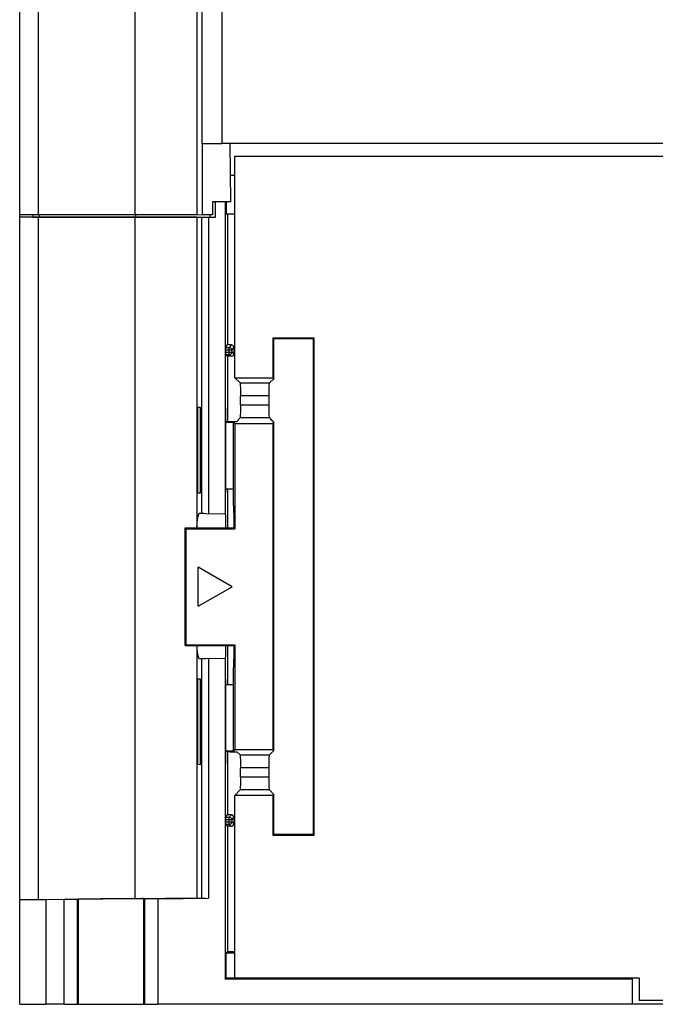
# Model space of a CAD drawing. Extents: x 0 to 420, y 0 to 297.
# Tile 1 of 34: x 184 to 201, y 33 to 60. Entities that reach past the tile are written whole.
import ezdxf

# ---------------------------------------------------------------- set-up
doc = ezdxf.new("R2010")
doc.units = 0
doc.header["$LTSCALE"] = 23.1
doc.layers.get('0').update_dxf_attribs({"linetype": 'CONTINUOUS'})

msp = doc.modelspace()

# ---------------------------------------------------------------- linework, layer by layer
at = {"color": 7, "linetype": 'CONTINUOUS'}
for p, q in [((184.138, 35.994), (184.138, 82.262)), ((184.635, 60.843), (184.635, 54.368)), ((187.239, 54.368), (187.239, 60.843)), ((188.895, 60.84), (188.895, 54.365)), ((189.038, 56.276), (189.038, 60.825)), ((189.563, 60.824), (189.563, 56.274)), ((189.038, 56.284), (189.037, 54.359)), ((227.713, 56.274), (189.563, 56.274)), ((189.781, 56.284), (189.795, 54.709)), ((189.913, 49.984), (189.913, 55.934)), ((189.913, 55.934), (227.363, 55.934)), ((189.913, 55.414), (189.789, 55.414)), ((189.318, 54.709), (189.318, 54.359)), ((189.795, 54.709), (189.318, 54.709)), ((189.388, 54.709), (189.388, 54.289)), ((189.651, 54.709), (189.651, 46.344)), ((189.685, 54.367), (189.685, 54.717)), ((184.138, 54.369), (184.162, 54.369)), ((184.479, 54.368), (184.635, 54.368)), ((184.635, 54.298), (184.479, 54.298)), ((184.488, 54.368), (184.488, 54.299)), ((184.589, 54.299), (187.257, 54.299)), ((184.635, 54.368), (187.239, 54.368)), ((184.635, 54.298), (184.635, 35.998)), ((187.239, 54.298), (184.635, 54.298)), ((184.654, 54.368), (184.654, 54.299)), ((187.239, 36.02), (187.239, 54.298)), ((187.257, 54.299), (187.257, 54.368)), ((188.632, 54.298), (188.946, 54.297)), ((188.895, 54.295), (188.82, 54.296)), ((188.895, 54.365), (189.037, 54.359)), ((188.895, 54.295), (188.895, 45.973)), ((189.029, 54.29), (188.895, 54.295)), ((188.946, 54.297), (189.155, 54.296)), ((189.029, 46.356), (189.029, 54.29)), ((189.045, 54.29), (189.029, 54.29)), ((189.318, 54.359), (189.037, 54.359)), ((189.155, 54.296), (189.244, 54.295)), ((189.204, 54.289), (189.204, 46.352)), ((189.244, 54.359), (189.244, 54.295)), ((189.244, 54.295), (189.388, 54.289)), ((189.913, 54.374), (189.685, 54.374)), ((189.715, 54.374), (189.685, 54.367)), ((189.715, 54.374), (189.715, 50.869)), ((190.94, 49.984), (190.94, 51.057)), ((190.963, 51.036), (190.94, 51.057)), ((190.94, 51.057), (192.036, 51.057)), ((190.963, 49.963), (190.963, 51.036)), ((192.013, 51.036), (190.963, 51.036)), ((192.013, 51.036), (192.036, 51.057)), ((192.013, 51.036), (192.013, 37.736)), ((192.036, 51.057), (192.036, 37.711)), ((189.66, 50.802), (189.715, 50.869)), ((189.66, 50.802), (189.765, 50.802)), ((189.66, 50.732), (189.66, 50.676)), ((189.765, 50.732), (189.66, 50.732)), ((189.82, 50.869), (189.715, 50.869)), ((189.82, 50.869), (189.765, 50.802)), ((189.765, 50.606), (189.765, 50.802)), ((189.826, 50.732), (189.765, 50.732)), ((189.835, 50.732), (189.826, 50.732)), ((189.835, 50.732), (189.89, 50.799)), ((189.835, 50.732), (189.835, 50.676)), ((189.89, 50.799), (189.89, 50.634)), ((189.66, 50.676), (189.8, 50.676)), ((189.66, 50.606), (189.715, 50.564)), ((189.765, 50.606), (189.66, 50.606)), ((189.715, 50.564), (189.715, 48.819)), ((189.82, 50.564), (189.715, 50.564)), ((189.8, 50.616), (189.765, 50.606)), ((189.765, 50.606), (189.82, 50.564)), ((189.8, 50.676), (189.833, 50.676)), ((189.833, 50.676), (189.835, 50.676)), ((189.89, 50.634), (189.835, 50.676)), ((190.055, 49.853), (189.913, 49.984)), ((189.913, 49.984), (190.94, 49.984)), ((190.963, 49.963), (190.843, 49.853)), ((190.94, 49.984), (190.963, 49.963)), ((190.055, 49.853), (190.843, 49.853)), ((190.064, 49.263), (190.064, 49.504)), ((190.834, 49.504), (190.064, 49.504)), ((190.834, 49.263), (190.834, 49.504)), ((188.923, 46.896), (188.923, 49.2)), ((188.923, 49.2), (188.98, 49.197)), ((188.98, 49.197), (188.98, 46.895)), ((189.67, 49.187), (189.66, 49.185)), ((189.66, 49.185), (189.66, 46.907)), ((189.67, 48.816), (189.67, 49.187)), ((190.064, 49.263), (190.834, 49.263)), ((190.055, 48.913), (189.968, 48.819)), ((190.843, 48.913), (190.055, 48.913)), ((190.843, 48.913), (190.963, 48.784)), ((189.66, 48.816), (189.773, 48.819)), ((189.66, 48.794), (189.881, 48.794)), ((189.773, 48.819), (189.968, 48.819)), ((189.881, 48.794), (189.913, 48.759)), ((189.881, 46.662), (189.881, 48.794)), ((189.913, 48.759), (189.913, 45.941)), ((189.913, 48.759), (190.94, 48.759)), ((190.963, 48.784), (190.94, 48.759)), ((190.94, 40.009), (190.94, 48.759)), ((190.963, 39.988), (190.963, 48.784)), ((189.66, 47.012), (189.881, 47.012)), ((189.67, 46.909), (189.67, 47.012)), ((189.715, 47.012), (189.715, 45.961)), ((188.98, 46.895), (188.923, 46.896)), ((189.66, 46.907), (189.67, 46.909)), ((189.894, 46.246), (189.881, 46.662)), ((188.956, 46.36), (189.029, 46.356)), ((189.664, 46.347), (189.651, 46.344)), ((189.669, 46.281), (189.664, 46.347)), ((189.894, 45.961), (189.894, 46.246)), ((188.583, 45.961), (188.601, 45.941)), ((188.583, 42.811), (188.583, 45.961)), ((188.583, 45.961), (189.894, 45.961)), ((188.895, 45.973), (188.893, 45.961)), ((189.894, 45.961), (189.913, 45.941)), ((188.601, 45.941), (188.601, 42.828)), ((188.601, 45.941), (189.913, 45.941)), ((189.842, 44.384), (188.933, 44.909)), ((188.933, 43.859), (188.933, 44.909)), ((188.933, 43.859), (189.842, 44.384)), ((188.601, 42.828), (188.583, 42.811)), ((188.583, 42.811), (189.894, 42.811)), ((188.601, 42.828), (189.913, 42.828)), ((188.895, 42.811), (188.895, 36.032)), ((189.715, 42.811), (189.715, 41.762)), ((189.894, 42.811), (189.913, 42.828)), ((189.894, 42.555), (189.894, 42.811)), ((189.913, 42.828), (189.913, 40.009)), ((189.881, 42.112), (189.894, 42.555)), ((189.664, 42.462), (188.956, 42.45)), ((189.029, 42.449), (188.956, 42.45)), ((189.029, 36.027), (189.029, 42.449)), ((189.204, 42.452), (189.204, 36.029)), ((189.664, 42.462), (189.651, 42.459)), ((189.651, 42.459), (189.651, 33.858)), ((189.881, 39.98), (189.881, 42.112)), ((188.923, 39.612), (188.923, 41.917)), ((188.923, 41.917), (188.98, 41.913)), ((188.98, 41.913), (188.98, 39.611)), ((189.67, 41.904), (189.66, 41.902)), ((189.66, 41.902), (189.66, 39.623)), ((189.66, 41.762), (189.881, 41.762)), ((189.67, 41.762), (189.67, 41.904)), ((189.66, 39.98), (189.881, 39.98)), ((189.773, 39.959), (189.66, 39.961)), ((189.67, 39.625), (189.67, 39.961)), ((189.715, 39.959), (189.715, 38.269)), ((189.773, 39.959), (189.968, 39.959)), ((189.881, 39.98), (189.913, 40.009)), ((190.94, 40.009), (189.913, 40.009)), ((190.055, 39.878), (189.968, 39.959)), ((190.055, 39.878), (190.843, 39.878)), ((190.963, 39.988), (190.843, 39.878)), ((190.94, 40.009), (190.963, 39.988)), ((189.66, 39.623), (189.67, 39.625)), ((188.98, 39.611), (188.923, 39.612)), ((190.834, 39.529), (190.064, 39.529)), ((190.064, 39.288), (190.064, 39.529)), ((190.834, 39.288), (190.834, 39.529)), ((190.064, 39.288), (190.834, 39.288)), ((190.055, 38.938), (189.913, 38.784)), ((190.843, 38.938), (190.055, 38.938)), ((190.843, 38.938), (190.963, 38.809)), ((190.94, 38.784), (189.913, 38.784)), ((189.913, 33.884), (189.913, 38.784)), ((190.963, 38.809), (190.94, 38.784)), ((190.94, 37.711), (190.94, 38.784)), ((190.963, 37.736), (190.963, 38.809)), ((189.66, 38.202), (189.715, 38.269)), ((189.66, 38.202), (189.765, 38.202)), ((189.765, 38.132), (189.66, 38.132)), ((189.66, 38.132), (189.66, 38.076)), ((189.66, 38.076), (189.8, 38.076)), ((189.82, 38.269), (189.715, 38.269)), ((189.82, 38.269), (189.765, 38.202)), ((189.765, 38.006), (189.765, 38.202)), ((189.826, 38.132), (189.765, 38.132)), ((189.8, 38.076), (189.833, 38.076)), ((189.835, 38.132), (189.826, 38.132)), ((189.833, 38.076), (189.835, 38.076)), ((189.835, 38.132), (189.89, 38.199)), ((189.835, 38.132), (189.835, 38.076)), ((189.89, 38.035), (189.835, 38.076)), ((189.89, 38.199), (189.89, 38.035)), ((189.66, 38.006), (189.715, 37.965)), ((189.765, 38.006), (189.66, 38.006)), ((189.82, 37.965), (189.715, 37.965)), ((189.715, 37.965), (189.715, 34.599)), ((189.8, 38.016), (189.765, 38.006)), ((189.765, 38.006), (189.82, 37.965)), ((190.963, 37.736), (190.94, 37.711)), ((192.036, 37.711), (190.94, 37.711)), ((192.013, 37.736), (190.963, 37.736)), ((192.013, 37.736), (192.036, 37.711)), ((184.138, 33.186), (184.138, 35.986)), ((184.635, 35.998), (187.239, 36.02)), ((185.329, 35.995), (184.838, 35.99)), ((184.838, 35.99), (184.838, 33.184)), ((185.329, 33.184), (185.329, 35.995)), ((185.713, 36.003), (185.679, 35.998)), ((185.679, 35.999), (185.679, 33.185)), ((185.713, 33.189), (185.713, 36.003)), ((187.497, 36.014), (187.463, 36.018)), ((187.463, 36.018), (187.463, 33.189)), ((187.497, 33.185), (187.497, 36.014)), ((187.846, 36.017), (189.204, 36.029)), ((187.846, 36.017), (187.846, 33.184)), ((188.895, 36.031), (189.029, 36.027)), ((189.715, 34.599), (189.677, 34.552)), ((189.715, 34.599), (189.913, 34.599)), ((189.913, 34.552), (189.677, 34.552)), ((189.677, 33.89), (189.677, 34.552)), ((189.651, 33.858), (189.677, 33.89)), ((200.588, 33.858), (189.651, 33.858)), ((189.677, 33.89), (189.913, 33.89)), ((200.763, 33.884), (189.913, 33.884)), ((200.588, 33.184), (200.588, 33.884)), ((200.763, 33.884), (200.763, 33.289)), ((224.213, 33.289), (200.763, 33.289)), ((184.621, 33.184), (184.838, 33.184)), ((185.329, 33.184), (184.838, 33.184)), ((185.679, 33.185), (185.713, 33.189)), ((187.463, 33.189), (187.497, 33.185)), ((200.588, 33.184), (187.846, 33.184)), ((224.388, 33.19), (200.588, 33.19))]:
    msp.add_line(p, q, dxfattribs=at)
for points in [[(189.038, 56.276), (189.064, 56.275), (189.138, 56.275), (189.254, 56.275), (189.4, 56.275), (189.563, 56.274)], [(184.232, 54.299), (184.162, 54.299), (184.138, 54.299)], [(184.162, 54.369), (184.232, 54.369), (184.341, 54.369), (184.479, 54.368)], [(184.479, 54.298), (184.341, 54.299), (184.232, 54.299)], [(184.488, 54.299), (184.5, 54.299), (184.536, 54.299), (184.589, 54.299)], [(187.239, 54.368), (187.66, 54.368), (188.049, 54.368), (188.384, 54.367), (188.647, 54.366), (188.82, 54.366), (188.895, 54.365)], [(188.82, 54.296), (188.647, 54.296), (188.384, 54.297), (188.049, 54.298), (187.66, 54.298), (187.239, 54.298)], [(187.257, 54.299), (187.762, 54.299), (188.229, 54.298), (188.632, 54.298)], [(189.388, 54.289), (189.138, 54.289), (189.083, 54.289), (189.045, 54.29)], [(189.66, 50.802), (189.66, 50.792), (189.66, 50.767), (189.66, 50.732)], [(189.765, 50.802), (189.8, 50.792), (189.826, 50.767), (189.835, 50.732)], [(189.89, 50.799), (189.88, 50.834), (189.855, 50.859), (189.82, 50.869)], [(189.66, 50.676), (189.66, 50.641), (189.66, 50.616), (189.66, 50.606)], [(189.835, 50.676), (189.826, 50.641), (189.8, 50.616)], [(189.82, 50.564), (189.855, 50.574), (189.88, 50.599), (189.89, 50.634)], [(190.055, 49.853), (190.058, 49.834), (190.06, 49.783), (190.062, 49.707), (190.063, 49.61), (190.064, 49.504)], [(190.834, 49.504), (190.835, 49.61), (190.836, 49.707), (190.838, 49.783), (190.841, 49.834), (190.843, 49.853)], [(190.064, 49.263), (190.063, 49.156), (190.062, 49.06), (190.06, 48.983), (190.058, 48.932), (190.055, 48.913)], [(190.843, 48.913), (190.841, 48.932), (190.838, 48.983), (190.836, 49.06), (190.835, 49.156), (190.834, 49.263)], [(188.895, 45.973), (188.914, 46.188), (188.934, 46.317), (188.956, 46.359)], [(189.029, 46.356), (189.045, 46.355), (189.083, 46.354), (189.138, 46.353), (189.651, 46.344)], [(189.674, 45.961), (189.673, 46.085), (189.669, 46.281)], [(188.956, 42.45), (188.934, 42.494), (188.914, 42.625), (188.897, 42.811)], [(189.664, 42.462), (189.669, 42.53), (189.673, 42.726), (189.674, 42.811)], [(189.651, 42.459), (189.138, 42.45), (189.083, 42.45), (189.045, 42.449), (189.029, 42.449)], [(190.055, 39.878), (190.058, 39.859), (190.06, 39.808), (190.062, 39.732), (190.063, 39.635), (190.064, 39.529)], [(190.834, 39.529), (190.835, 39.635), (190.836, 39.732), (190.838, 39.808), (190.841, 39.859), (190.843, 39.878)], [(190.064, 39.288), (190.063, 39.181), (190.062, 39.085), (190.06, 39.008), (190.058, 38.957), (190.055, 38.938)], [(190.843, 38.938), (190.841, 38.957), (190.838, 39.008), (190.836, 39.085), (190.835, 39.181), (190.834, 39.288)], [(189.66, 38.202), (189.66, 38.192), (189.66, 38.167), (189.66, 38.132)], [(189.66, 38.076), (189.66, 38.041), (189.66, 38.016), (189.66, 38.006)], [(189.765, 38.202), (189.8, 38.192), (189.826, 38.167), (189.835, 38.132)], [(189.835, 38.076), (189.826, 38.041), (189.8, 38.016)], [(189.89, 38.199), (189.88, 38.234), (189.855, 38.259), (189.82, 38.269)], [(189.82, 37.965), (189.855, 37.974), (189.88, 37.999), (189.89, 38.035)], [(184.138, 35.994), (184.162, 35.994), (184.232, 35.995), (184.341, 35.995), (184.479, 35.996), (184.635, 35.998)], [(184.838, 35.99), (184.621, 35.989), (184.426, 35.987), (184.272, 35.986), (184.172, 35.986), (184.138, 35.986)], [(185.679, 35.998), (185.65, 35.998), (185.574, 35.997), (185.462, 35.996), (185.329, 35.995)], [(186.588, 36.012), (186.319, 36.01), (186.078, 36.007), (185.885, 36.005), (185.76, 36.004), (185.713, 36.003)], [(187.463, 36.018), (187.416, 36.018), (187.29, 36.017), (187.097, 36.016), (186.856, 36.014), (186.588, 36.012)], [(187.239, 36.02), (187.66, 36.024), (188.049, 36.027), (188.384, 36.029), (188.647, 36.031), (188.82, 36.032), (188.895, 36.031)], [(187.846, 36.017), (187.713, 36.016), (187.601, 36.015), (187.525, 36.014), (187.497, 36.014)], [(189.029, 36.027), (189.045, 36.027), (189.083, 36.028), (189.138, 36.028)], [(184.138, 33.186), (184.172, 33.185), (184.272, 33.185), (184.426, 33.185), (184.621, 33.184)], [(185.329, 33.184), (185.462, 33.184), (185.574, 33.185), (185.65, 33.185), (185.679, 33.185)], [(185.713, 33.189), (185.76, 33.189), (185.886, 33.19), (186.078, 33.19), (186.319, 33.191), (186.588, 33.191)], [(186.588, 33.191), (186.856, 33.191), (187.097, 33.19), (187.29, 33.19), (187.416, 33.189), (187.463, 33.189)], [(187.497, 33.185), (187.525, 33.185), (187.601, 33.185), (187.713, 33.184), (187.846, 33.184)]]:
    msp.add_lwpolyline(points, dxfattribs=at)

doc.saveas('drawing.dxf')
